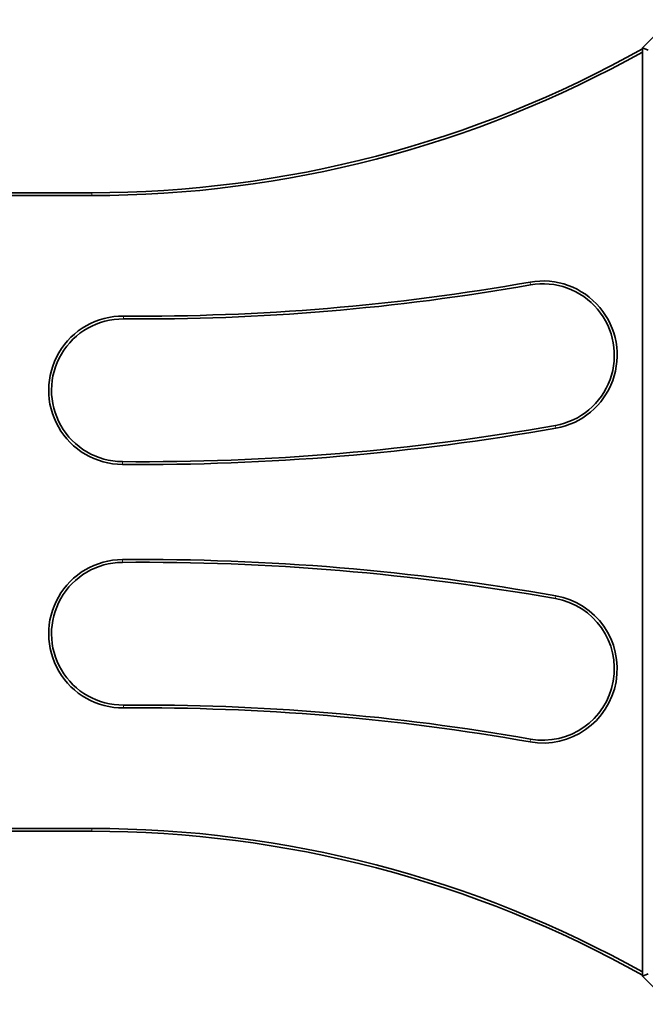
# Model space of a CAD drawing. Header units: millimetres. Extents: x 10 to 1178, y 10 to 830.
# Tile 22 of 44: x 909 to 953, y 392 to 462. Entities that reach past the tile are written whole.
import ezdxf

# ---------------------------------------------------------------- set-up
doc = ezdxf.new("R2010")
doc.units = ezdxf.units.MM
doc.header["$LTSCALE"] = 2
doc.layers.add('Sichtbar (ISO)', color=7, linetype='Continuous', lineweight=35)
doc.layers.add('Sichtbar schmal (ISO)', color=7, linetype='Continuous', lineweight=18)

msp = doc.modelspace()

# ---------------------------------------------------------------- linework, layer by layer
at = {"layer": 'Sichtbar (ISO)'}
for p, q in [((953.21724363, 459.82124721), (955.21724363, 461.82124721)), ((953.61724363, 459.65556179), (953.21724363, 459.82124721)), ((953.21724363, 393.82124721), (953.21724363, 459.82124721)), ((914.07462862, 449.52124721), (858.75737075, 449.52124721)), ((858.75737075, 449.32124721), (914.07462862, 449.32124721)), ((914.07462862, 404.32124721), (858.75737075, 404.32124721)), ((858.75737075, 404.12124721), (914.07462862, 404.12124721)), ((953.61724363, 393.98693264), (953.21724363, 393.82124721)), ((955.21724363, 391.82124721), (953.21724363, 393.82124721))]:
    msp.add_line(p, q, dxfattribs=at)
for centre, radius, start, end in [((914.07462862, 529.52124721), 80, 270, 299.2934456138), ((914.07462862, 529.52124721), 80.2, 270, 299.2133167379), ((917.57972766, 599.86254772), 159.11755456, 269.5512682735, 280.0056797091), ((946.14224363, 437.97031605), 5.275, 280.0056797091, 100.0056797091), ((917.57972766, 599.86254772), 159.31755456, 269.5512682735, 280.0056797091), ((946.14224363, 437.97031605), 5.075, 280.0056797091, 100.0056797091), ((916.29224363, 435.47503488), 5.275, 89.5512682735, 269.5512682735), ((916.29224363, 435.47503488), 5.075, 89.5512682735, 269.5512682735), ((917.57972766, 599.86254772), 169.66755456, 269.5512682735, 280.0056797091), ((917.57972766, 599.86254772), 169.46755456, 269.5512682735, 280.0056797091), ((916.29224363, 418.16745955), 5.275, 90.4487317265, 270.4487317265), ((916.29224363, 418.16745955), 5.075, 90.4487317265, 270.4487317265), ((917.57972766, 253.77994671), 169.66755456, 79.9943202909, 90.4487317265), ((917.57972766, 253.77994671), 169.46755456, 79.9943202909, 90.4487317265), ((946.14224363, 415.67217838), 5.275, 259.9943202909, 79.9943202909), ((946.14224363, 415.67217838), 5.075, 259.9943202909, 79.9943202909), ((917.57972766, 253.77994671), 159.31755456, 79.9943202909, 90.4487317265), ((917.57972766, 253.77994671), 159.11755456, 79.9943202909, 90.4487317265), ((914.07462862, 324.12124721), 80.2, 60.7866832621, 90), ((914.07462862, 324.12124721), 80, 60.7065543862, 90)]:
    msp.add_arc(centre, radius, start, end, dxfattribs=at)
at = {"layer": 'Sichtbar schmal (ISO)'}
for p, q in [((914.07462862, 449.52124721), (914.07462862, 449.32124721)), ((945.2604837, 442.96812801), (945.22573454, 443.16508612)), ((916.33198985, 440.54987923), (916.3335562, 440.7498731)), ((947.05875273, 432.77554598), (947.02400357, 432.97250409)), ((916.25249742, 430.40019052), (916.25093107, 430.20019665)), ((916.25249742, 423.24230391), (916.25093107, 423.44229777)), ((947.02400357, 420.66999034), (947.05875273, 420.86694845)), ((916.33198985, 413.09261519), (916.3335562, 412.89262133)), ((945.22573454, 410.47740831), (945.2604837, 410.67436641)), ((914.07462862, 404.12124721), (914.07462862, 404.32124721))]:
    msp.add_line(p, q, dxfattribs=at)

doc.saveas('drawing.dxf')
